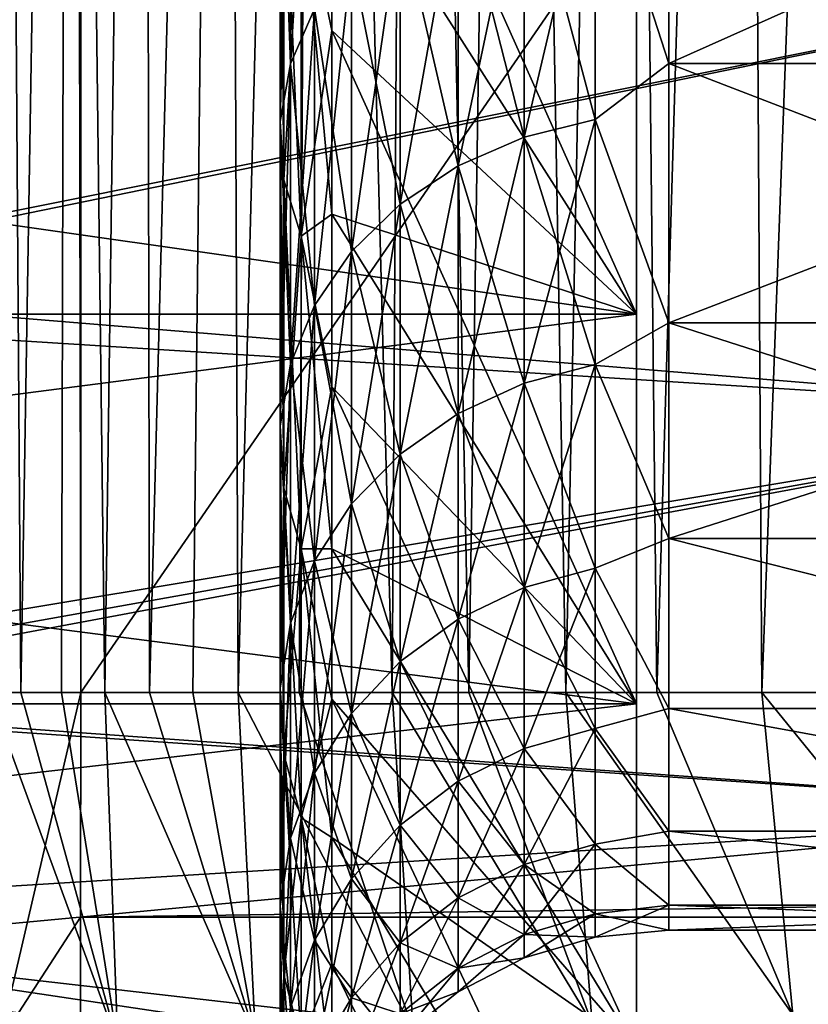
# Model space of a CAD drawing. Header units: metres. Extents: x -36 to 82, y -104 to 104.
# Tile 35 of 245: x -14.8 to -13.38, y -85.88 to -84.11. Entities that reach past the tile are written whole.
import ezdxf

# ---------------------------------------------------------------- set-up
doc = ezdxf.new("R2010")
doc.units = ezdxf.units.M
doc.layers.add('solid_FIT-SHOWER-153_SW0001', color=7, linetype='CONTINUOUS')

msp = doc.modelspace()

# ---------------------------------------------------------------- linework, layer by layer
at = {"layer": 'solid_FIT-SHOWER-153_SW0001'}
for points in [[(-14.866856, 0.000004, 16.892641), (-14.693891, -85.322571, 16.90811), (-14.693668, -42.661289, 16.90811)], [(-14.866856, 0.000004, 16.892641), (-14.840297, -85.322632, 16.897282), (-14.693891, -85.322571, 16.90811)], [(-14.693891, -85.322571, 16.90811), (14.69385, -85.322571, 16.90811), (14.69363, -42.661285, 16.90811)], [(-14.693668, -42.661289, 16.90811), (-14.693891, -85.322571, 16.90811), (14.69363, -42.661285, 16.90811)], [(-14.838505, -80.06501, -13.267046), (-14.801741, -85.322601, -13.019699), (-14.859119, -85.322571, -12.768809)], [(-14.838505, -80.06501, -13.267046), (-14.715072, -80.06501, -13.776044), (-14.801741, -85.322601, -13.019699)], [(-14.715072, -80.06501, -13.776044), (-14.728289, -85.322632, -13.316748), (-14.801741, -85.322601, -13.019699)], [(-14.715072, -80.06501, -13.776044), (-14.650842, -85.322647, -13.604436), (-14.728289, -85.322632, -13.316748)], [(-14.715072, -80.06501, -13.776044), (-14.580091, -80.06501, -14.256754), (-14.650842, -85.322647, -13.604436)], [(-14.580091, -80.06501, -14.256754), (-14.57002, -85.322655, -13.880504), (-14.650842, -85.322647, -13.604436)], [(-14.580091, -80.06501, -14.256754), (-14.433037, -80.06501, -14.709939), (-14.57002, -85.322655, -13.880504)], [(-14.433037, -80.06501, -14.709939), (-14.492005, -85.322662, -14.126589), (-14.57002, -85.322655, -13.880504)], [(-14.433037, -80.06501, -14.709939), (-14.410403, -85.322655, -14.365191), (-14.492005, -85.322662, -14.126589)], [(-14.433037, -80.06501, -14.709939), (-14.273381, -80.06501, -15.136359), (-14.410403, -85.322655, -14.365191)], [(-14.273381, -80.06501, -15.136359), (-14.301183, -85.322632, -14.658313), (-14.410403, -85.322655, -14.365191)], [(-14.273381, -80.06501, -15.136359), (-14.133816, -85.322586, -15.058307), (-14.301183, -85.322632, -14.658313)], [(-14.273381, -80.06501, -15.136359), (-14.100663, -80.06501, -15.53681), (-14.133816, -85.322586, -15.058307)], [(-14.100663, -80.06501, -15.53681), (-13.995459, -85.322571, -15.351662), (-14.133816, -85.322586, -15.058307)], [(-14.100663, -80.06501, -15.53681), (-13.914526, -80.06501, -15.912128), (-13.995459, -85.322571, -15.351662)], [(-13.914526, -80.06501, -15.912128), (-13.821235, -85.322571, -15.681595), (-13.995459, -85.322571, -15.351662)], [(-13.914526, -80.06501, -15.912128), (-13.714619, -80.06501, -16.263159), (-13.821235, -85.322571, -15.681595)], [(-13.714619, -80.06501, -16.263159), (-13.657469, -85.322586, -15.958105), (-13.821235, -85.322571, -15.681595)], [(-13.714619, -80.06501, -16.263159), (-13.500591, -80.06501, -16.590742), (-13.657469, -85.322586, -15.958105)], [(-13.500591, -80.06501, -16.590742), (-13.468612, -85.322601, -16.243174), (-13.657469, -85.322586, -15.958105)], [(-13.500591, -80.06501, -16.590742), (-13.272095, -80.06501, -16.895723), (-13.468612, -85.322601, -16.243174)], [(-13.272095, -80.06501, -16.895723), (-13.290283, -85.322617, -16.484198), (-13.468612, -85.322601, -16.243174)], [(-13.693747, -84.641953, 7.763443), (-14.242229, -83.783203, 7.2832), (-14.242229, -83.417061, 7.631796)], [(-13.693747, -83.867378, 8.502015), (-13.693747, -84.641953, 7.763443), (-14.242229, -83.417061, 7.631796)], [(-14.316468, -84.192116, 6.049147), (-14.27303, -84.093124, 5.971302), (-14.27303, -83.491135, 6.666036)], [(-14.316468, -83.582275, 6.752938), (-14.316468, -84.192116, 6.049147), (-14.27303, -83.491135, 6.666036)], [(-14.335262, -84.295776, 6.130669), (-14.316468, -84.192116, 6.049147), (-14.316468, -83.582275, 6.752938)], [(-14.335262, -83.677719, 6.843945), (-14.335262, -84.295776, 6.130669), (-14.316468, -83.582275, 6.752938)], [(-14.335262, -83.677719, -6.843945), (-14.316468, -83.582275, -6.752938), (-14.316468, -84.192116, -6.049147)], [(-14.316468, -84.192116, -6.049147), (-14.316468, -83.582275, -6.752938), (-14.27303, -84.093124, -5.971302)], [(-13.768488, -83.780937, -5.725791), (-13.636012, -83.650345, -5.868138), (-13.636012, -84.191093, -5.139025)], [(-13.768488, -83.780937, 5.725791), (-13.636012, -84.191093, 5.139025), (-13.636012, -83.650345, 5.868138)], [(-12.424686, -84.190956, 5.139235), (-12.424686, -83.6502, 5.868321), (-13.636012, -83.650345, 5.868138)], [(-13.636012, -84.191093, -5.139025), (-13.636012, -83.650345, -5.868138), (-12.424686, -83.650391, -5.868086)], [(-12.424686, -84.190956, 5.139235), (-13.636012, -83.650345, 5.868138), (-13.636012, -84.191093, 5.139025)], [(-13.636012, -84.191093, -5.139025), (-12.424686, -83.650391, -5.868086), (-12.424686, -84.191124, -5.138977)], [(-14.328734, -84.400368, 6.212915), (-14.335262, -84.295776, 6.130669), (-14.335262, -83.677719, 6.843945)], [(-14.328734, -83.774017, 6.93576), (-14.328734, -84.400368, 6.212915), (-14.335262, -83.677719, 6.843945)], [(-14.335262, -84.295776, -6.130669), (-14.335262, -83.677719, -6.843945), (-14.316468, -84.192116, -6.049147)], [(-14.328734, -83.774017, -6.93576), (-14.335262, -83.677719, -6.843945), (-14.335262, -84.295776, -6.130669)], [(-14.328734, -84.400368, -6.212915), (-14.328734, -83.774017, -6.93576), (-14.335262, -84.295776, -6.130669)], [(-14.297119, -84.502083, 6.292908), (-14.328734, -84.400368, 6.212915), (-14.328734, -83.774017, 6.93576)], [(-14.297119, -83.867668, 7.02506), (-14.297119, -84.502083, 6.292908), (-14.328734, -83.774017, 6.93576)], [(-14.297119, -83.867668, -7.02506), (-14.328734, -83.774017, -6.93576), (-14.328734, -84.400368, -6.212915)], [(-14.242229, -83.783203, 7.2832), (-14.242229, -84.131798, 6.917057), (-14.297119, -83.867668, 7.02506)], [(-14.242229, -84.131798, -6.917057), (-14.242229, -83.783203, -7.2832), (-14.297119, -83.867668, -7.02506)], [(-13.693747, -84.641953, 7.763443), (-14.242229, -84.131798, 6.917057), (-14.242229, -83.783203, 7.2832)], [(-13.693747, -84.641953, -7.763443), (-14.242229, -83.783203, -7.2832), (-14.242229, -84.131798, -6.917057)], [(-13.693747, -84.641953, -7.763443), (-13.693747, -83.867378, -8.502015), (-14.242229, -83.783203, -7.2832)], [(-13.896299, -84.323822, 5.028063), (-13.768488, -84.292236, 5.007767), (-13.768488, -83.780937, 5.725791)], [(-13.896299, -83.810448, 5.748997), (-13.896299, -84.323822, 5.028063), (-13.768488, -83.780937, 5.725791)], [(-13.896299, -83.810448, -5.748997), (-13.768488, -83.780937, -5.725791), (-13.768488, -84.292236, -5.007767)], [(-13.768488, -84.292236, -5.007767), (-13.768488, -83.780937, -5.725791), (-13.636012, -84.191093, -5.139025)], [(-13.768488, -83.780937, 5.725791), (-13.768488, -84.292236, 5.007767), (-13.636012, -84.191093, 5.139025)], [(-15.402873, -83.798477, -8.887197), (-15.451178, -84.5961, -8.167204), (-12.693747, -84.031097, -8.690868)], [(-14.014685, -84.375198, 5.061083), (-13.896299, -84.323822, 5.028063), (-13.896299, -83.810448, 5.748997)], [(-14.014685, -83.858452, 5.786751), (-14.014685, -84.375198, 5.061083), (-13.896299, -83.810448, 5.748997)], [(-14.014685, -83.858452, -5.786751), (-13.896299, -83.810448, -5.748997), (-13.896299, -84.323822, -5.028063)], [(-13.896299, -84.323822, -5.028063), (-13.896299, -83.810448, -5.748997), (-13.768488, -84.292236, -5.007767)], [(-14.119356, -84.444511, 5.105629), (-14.014685, -84.375198, 5.061083), (-14.014685, -83.858452, 5.786751)], [(-14.119356, -83.923218, 5.837685), (-14.119356, -84.444511, 5.105629), (-14.014685, -83.858452, 5.786751)], [(-14.119356, -83.923218, -5.837685), (-14.014685, -83.858452, -5.786751), (-14.014685, -84.375198, -5.061083)], [(-14.014685, -84.375198, -5.061083), (-14.014685, -83.858452, -5.786751), (-13.896299, -84.323822, -5.028063)], [(-19.116396, -83.867378, -8.502015), (-13.693747, -83.867378, -8.502015), (-13.693747, -84.641953, -7.763443)], [(-19.116396, -84.641953, -7.763443), (-19.116396, -83.867378, -8.502015), (-13.693747, -84.641953, -7.763443)], [(-19.116396, -84.641953, 7.763443), (-13.693747, -84.641953, 7.763443), (-13.693747, -83.867378, 8.502015)], [(-19.116396, -83.867378, 8.502015), (-19.116396, -84.641953, 7.763443), (-13.693747, -83.867378, 8.502015)], [(-14.297119, -84.502083, -6.292908), (-14.297119, -83.867668, -7.02506), (-14.328734, -84.400368, -6.212915)], [(-14.242229, -84.462006, 6.534251), (-14.297119, -84.502083, 6.292908), (-14.297119, -83.867668, 7.02506)], [(-14.242229, -84.131798, 6.917057), (-14.242229, -84.462006, 6.534251), (-14.297119, -83.867668, 7.02506)], [(-14.242229, -84.131798, -6.917057), (-14.297119, -83.867668, -7.02506), (-14.297119, -84.502083, -6.292908)], [(-12.693747, -84.03109, 8.690879), (-15.698893, -84.633888, 8.129569), (-15.698336, -83.887062, 8.8137)], [(-14.206524, -84.529259, 5.160089), (-14.119356, -84.444511, 5.105629), (-14.119356, -83.923218, 5.837685)], [(-14.206524, -84.002403, 5.899953), (-14.206524, -84.529259, 5.160089), (-14.119356, -83.923218, 5.837685)], [(-14.206524, -84.002403, -5.899953), (-14.119356, -83.923218, -5.837685), (-14.119356, -84.444511, -5.105629)], [(-14.119356, -84.444511, -5.105629), (-14.119356, -83.923218, -5.837685), (-14.014685, -84.375198, -5.061083)], [(-14.27303, -84.62635, 5.222491), (-14.206524, -84.529259, 5.160089), (-14.206524, -84.002403, 5.899953)], [(-14.27303, -84.093124, 5.971302), (-14.27303, -84.62635, 5.222491), (-14.206524, -84.002403, 5.899953)], [(-14.27303, -84.093124, -5.971302), (-14.206524, -84.002403, -5.899953), (-14.206524, -84.529259, -5.160089)], [(-14.206524, -84.529259, -5.160089), (-14.206524, -84.002403, -5.899953), (-14.119356, -84.444511, -5.105629)], [(-12.693747, -84.03109, 8.690879), (-12.693747, -84.822647, 7.936086), (-15.698893, -84.633888, 8.129569)], [(-15.451178, -84.5961, -8.167204), (-12.693747, -84.822662, -7.936072), (-12.693747, -84.031097, -8.690868)], [(-14.316468, -84.732292, 5.290574), (-14.27303, -84.62635, 5.222491), (-14.27303, -84.093124, 5.971302)], [(-14.316468, -84.192116, 6.049147), (-14.316468, -84.732292, 5.290574), (-14.27303, -84.093124, 5.971302)], [(-14.316468, -84.192116, -6.049147), (-14.27303, -84.093124, -5.971302), (-14.27303, -84.62635, -5.222491)], [(-14.27303, -84.62635, -5.222491), (-14.27303, -84.093124, -5.971302), (-14.206524, -84.529259, -5.160089)], [(-14.242229, -84.462006, -6.534251), (-14.242229, -84.131798, -6.917057), (-14.297119, -84.502083, -6.292908)], [(-13.693747, -85.34288, 6.954561), (-14.242229, -84.462006, 6.534251), (-14.242229, -84.131798, 6.917057)], [(-13.693747, -84.641953, 7.763443), (-13.693747, -85.34288, 6.954561), (-14.242229, -84.131798, 6.917057)], [(-13.693747, -84.641953, -7.763443), (-14.242229, -84.131798, -6.917057), (-14.242229, -84.462006, -6.534251)], [(-14.335262, -84.843239, 5.361873), (-14.316468, -84.732292, 5.290574), (-14.316468, -84.192116, 6.049147)], [(-14.335262, -84.295776, 6.130669), (-14.335262, -84.843239, 5.361873), (-14.316468, -84.192116, 6.049147)], [(-14.335262, -84.295776, -6.130669), (-14.316468, -84.192116, -6.049147), (-14.316468, -84.732292, -5.290574)], [(-14.316468, -84.732292, -5.290574), (-14.316468, -84.192116, -6.049147), (-14.27303, -84.62635, -5.222491)], [(-13.768488, -84.292236, -5.007767), (-13.636012, -84.191093, -5.139025), (-13.636012, -84.657768, -4.36042)], [(-13.768488, -84.292236, 5.007767), (-13.636012, -84.657768, 4.36042), (-13.636012, -84.191093, 5.139025)], [(-12.424686, -84.657654, 4.360647), (-12.424686, -84.190956, 5.139235), (-13.636012, -84.191093, 5.139025)], [(-13.636012, -84.657768, -4.36042), (-13.636012, -84.191093, -5.139025), (-12.424686, -84.191124, -5.138977)], [(-12.424686, -84.657654, 4.360647), (-13.636012, -84.191093, 5.139025), (-13.636012, -84.657768, 4.36042)], [(-13.636012, -84.657768, -4.36042), (-12.424686, -84.191124, -5.138977), (-12.424686, -84.657791, -4.360378)], [(-14.328734, -84.95517, 5.433805), (-14.335262, -84.843239, 5.361873), (-14.335262, -84.295776, 6.130669)], [(-14.328734, -84.400368, 6.212915), (-14.328734, -84.95517, 5.433805), (-14.335262, -84.295776, 6.130669)], [(-14.335262, -84.843239, -5.361873), (-14.335262, -84.295776, -6.130669), (-14.316468, -84.732292, -5.290574)], [(-14.328734, -84.400368, -6.212915), (-14.335262, -84.295776, -6.130669), (-14.335262, -84.843239, -5.361873)], [(-13.896299, -84.766342, 4.261595), (-13.768488, -84.732971, 4.244392), (-13.768488, -84.292236, 5.007767)], [(-13.896299, -84.323822, 5.028063), (-13.896299, -84.766342, 4.261595), (-13.768488, -84.292236, 5.007767)], [(-13.896299, -84.323822, -5.028063), (-13.768488, -84.292236, -5.007767), (-13.768488, -84.732971, -4.244392)], [(-13.768488, -84.732971, -4.244392), (-13.768488, -84.292236, -5.007767), (-13.636012, -84.657768, -4.36042)], [(-13.768488, -84.292236, 5.007767), (-13.768488, -84.732971, 4.244392), (-13.636012, -84.657768, 4.36042)], [(-14.014685, -84.820625, 4.289581), (-13.896299, -84.766342, 4.261595), (-13.896299, -84.323822, 5.028063)], [(-14.014685, -84.375198, 5.061083), (-14.014685, -84.820625, 4.289581), (-13.896299, -84.323822, 5.028063)], [(-14.014685, -84.375198, -5.061083), (-13.896299, -84.323822, -5.028063), (-13.896299, -84.766342, -4.261595)], [(-13.896299, -84.766342, -4.261595), (-13.896299, -84.323822, -5.028063), (-13.768488, -84.732971, -4.244392)], [(-14.119356, -84.89386, 4.327336), (-14.014685, -84.820625, 4.289581), (-14.014685, -84.375198, 5.061083)], [(-14.119356, -84.444511, 5.105629), (-14.119356, -84.89386, 4.327336), (-14.014685, -84.375198, 5.061083)], [(-14.119356, -84.444511, -5.105629), (-14.014685, -84.375198, -5.061083), (-14.014685, -84.820625, -4.289581)], [(-14.014685, -84.820625, -4.289581), (-14.014685, -84.375198, -5.061083), (-13.896299, -84.766342, -4.261595)], [(-14.328734, -84.95517, -5.433805), (-14.328734, -84.400368, -6.212915), (-14.335262, -84.843239, -5.361873)], [(-14.297119, -85.064026, 5.503767), (-14.328734, -84.95517, 5.433805), (-14.328734, -84.400368, 6.212915)], [(-14.297119, -84.502083, 6.292908), (-14.297119, -85.064026, 5.503767), (-14.328734, -84.400368, 6.212915)], [(-14.297119, -84.502083, -6.292908), (-14.328734, -84.400368, -6.212915), (-14.328734, -84.95517, -5.433805)], [(-14.206524, -84.983398, 4.373495), (-14.119356, -84.89386, 4.327336), (-14.119356, -84.444511, 5.105629)], [(-14.206524, -84.529259, 5.160089), (-14.206524, -84.983398, 4.373495), (-14.119356, -84.444511, 5.105629)], [(-14.206524, -84.529259, -5.160089), (-14.119356, -84.444511, -5.105629), (-14.119356, -84.89386, -4.327336)], [(-14.119356, -84.89386, -4.327336), (-14.119356, -84.444511, -5.105629), (-14.014685, -84.820625, -4.289581)], [(-14.242229, -84.462006, 6.534251), (-14.242229, -84.773041, 6.135703), (-14.297119, -84.502083, 6.292908)], [(-14.242229, -84.773041, -6.135703), (-14.242229, -84.462006, -6.534251), (-14.297119, -84.502083, -6.292908)], [(-13.693747, -85.34288, 6.954561), (-14.242229, -84.773041, 6.135703), (-14.242229, -84.462006, 6.534251)], [(-13.693747, -85.34288, -6.954561), (-14.242229, -84.462006, -6.534251), (-14.242229, -84.773041, -6.135703)], [(-13.693747, -85.34288, -6.954561), (-13.693747, -84.641953, -7.763443), (-14.242229, -84.462006, -6.534251)], [(-14.297119, -85.064026, -5.503767), (-14.297119, -84.502083, -6.292908), (-14.328734, -84.95517, -5.433805)], [(-14.242229, -85.06414, 5.722373), (-14.297119, -85.064026, 5.503767), (-14.297119, -84.502083, 6.292908)], [(-14.242229, -84.773041, 6.135703), (-14.242229, -85.06414, 5.722373), (-14.297119, -84.502083, 6.292908)], [(-14.242229, -84.773041, -6.135703), (-14.297119, -84.502083, -6.292908), (-14.297119, -85.064026, -5.503767)], [(-14.27303, -85.085983, 4.426384), (-14.206524, -84.983398, 4.373495), (-14.206524, -84.529259, 5.160089)], [(-14.27303, -84.62635, 5.222491), (-14.27303, -85.085983, 4.426384), (-14.206524, -84.529259, 5.160089)], [(-14.27303, -84.62635, -5.222491), (-14.206524, -84.529259, -5.160089), (-14.206524, -84.983398, -4.373495)], [(-14.206524, -84.983398, -4.373495), (-14.206524, -84.529259, -5.160089), (-14.119356, -84.89386, -4.327336)], [(-15.451178, -84.5961, -8.167204), (-15.497157, -85.323036, -7.375908), (-12.693747, -84.822662, -7.936072)], [(-19.116396, -84.641953, -7.763443), (-13.693747, -84.641953, -7.763443), (-13.693747, -85.34288, -6.954561)], [(-19.116396, -85.34288, -6.954561), (-19.116396, -84.641953, -7.763443), (-13.693747, -85.34288, -6.954561)], [(-19.116396, -85.34288, 6.954561), (-13.693747, -85.34288, 6.954561), (-13.693747, -84.641953, 7.763443)], [(-19.116396, -84.641953, 7.763443), (-19.116396, -85.34288, 6.954561), (-13.693747, -84.641953, 7.763443)], [(-12.693747, -84.822647, 7.936086), (-15.699595, -85.322777, 7.376223), (-15.698893, -84.633888, 8.129569)], [(-14.316468, -85.197914, 4.484088), (-14.27303, -85.085983, 4.426384), (-14.27303, -84.62635, 5.222491)], [(-14.316468, -84.732292, 5.290574), (-14.316468, -85.197914, 4.484088), (-14.27303, -84.62635, 5.222491)], [(-14.316468, -84.732292, -5.290574), (-14.27303, -84.62635, -5.222491), (-14.27303, -85.085983, -4.426384)], [(-14.27303, -85.085983, -4.426384), (-14.27303, -84.62635, -5.222491), (-14.206524, -84.983398, -4.373495)], [(-13.768488, -84.732971, -4.244392), (-13.636012, -84.657768, -4.36042), (-13.636012, -85.045883, -3.539822)], [(-13.768488, -84.732971, 4.244392), (-13.636012, -85.045883, 3.539822), (-13.636012, -84.657768, 4.36042)], [(-12.424686, -85.045784, 3.540061), (-12.424686, -84.657654, 4.360647), (-13.636012, -84.657768, 4.36042)], [(-13.636012, -85.045883, -3.539822), (-13.636012, -84.657768, -4.36042), (-12.424686, -84.657791, -4.360378)], [(-12.424686, -85.045784, 3.540061), (-13.636012, -84.657768, 4.36042), (-13.636012, -85.045883, 3.539822)], [(-13.636012, -85.045883, -3.539822), (-12.424686, -84.657791, -4.360378), (-12.424686, -85.045898, -3.539786)], [(-14.335262, -85.31514, 4.544518), (-14.316468, -85.197914, 4.484088), (-14.316468, -84.732292, 5.290574)], [(-14.335262, -84.843239, 5.361873), (-14.335262, -85.31514, 4.544518), (-14.316468, -84.732292, 5.290574)], [(-14.335262, -84.843239, -5.361873), (-14.316468, -84.732292, -5.290574), (-14.316468, -85.197914, -4.484088)], [(-14.316468, -85.197914, -4.484088), (-14.316468, -84.732292, -5.290574), (-14.27303, -85.085983, -4.426384)], [(-13.896299, -85.134003, 3.456532), (-13.768488, -85.099144, 3.442579), (-13.768488, -84.732971, 4.244392)], [(-13.896299, -84.766342, 4.261595), (-13.896299, -85.134003, 3.456532), (-13.768488, -84.732971, 4.244392)], [(-13.896299, -84.766342, -4.261595), (-13.768488, -84.732971, -4.244392), (-13.768488, -85.099144, -3.442579)], [(-13.768488, -85.099144, -3.442579), (-13.768488, -84.732971, -4.244392), (-13.636012, -85.045883, -3.539822)], [(-13.768488, -84.732971, 4.244392), (-13.768488, -85.099144, 3.442579), (-13.636012, -85.045883, 3.539822)], [(-14.014685, -85.190697, 3.479231), (-13.896299, -85.134003, 3.456532), (-13.896299, -84.766342, 4.261595)], [(-14.014685, -84.820625, 4.289581), (-14.014685, -85.190697, 3.479231), (-13.896299, -84.766342, 4.261595)], [(-14.014685, -84.820625, -4.289581), (-13.896299, -84.766342, -4.261595), (-13.896299, -85.134003, -3.456532)], [(-13.896299, -85.134003, -3.456532), (-13.896299, -84.766342, -4.261595), (-13.768488, -85.099144, -3.442579)], [(-14.242229, -85.06414, -5.722373), (-14.242229, -84.773041, -6.135703), (-14.297119, -85.064026, -5.503767)], [(-13.693747, -85.964211, 6.08204), (-14.242229, -85.06414, 5.722373), (-14.242229, -84.773041, 6.135703)], [(-13.693747, -85.34288, 6.954561), (-13.693747, -85.964211, 6.08204), (-14.242229, -84.773041, 6.135703)], [(-13.693747, -85.34288, -6.954561), (-14.242229, -84.773041, -6.135703), (-14.242229, -85.06414, -5.722373)], [(-12.693747, -84.822647, 7.936086), (-12.693747, -85.539261, 7.109248), (-15.699595, -85.322777, 7.376223)], [(-12.693747, -84.822662, -7.936072), (-15.497157, -85.323036, -7.375908), (-15.498736, -85.346832, -7.347347)], [(-12.693747, -85.539276, -7.10923), (-12.693747, -84.822662, -7.936072), (-15.498736, -85.346832, -7.347347)], [(-14.119356, -85.267197, 3.509855), (-14.014685, -85.190697, 3.479231), (-14.014685, -84.820625, 4.289581)], [(-14.119356, -84.89386, 4.327336), (-14.119356, -85.267197, 3.509855), (-14.014685, -84.820625, 4.289581)], [(-14.119356, -84.89386, -4.327336), (-14.014685, -84.820625, -4.289581), (-14.014685, -85.190697, -3.479231)], [(-14.014685, -85.190697, -3.479231), (-14.014685, -84.820625, -4.289581), (-13.896299, -85.134003, -3.456532)], [(-14.328734, -85.433395, 4.605486), (-14.335262, -85.31514, 4.544518), (-14.335262, -84.843239, 5.361873)], [(-14.328734, -84.95517, 5.433805), (-14.328734, -85.433395, 4.605486), (-14.335262, -84.843239, 5.361873)], [(-14.335262, -85.31514, -4.544518), (-14.335262, -84.843239, -5.361873), (-14.316468, -85.197914, -4.484088)], [(-14.328734, -84.95517, -5.433805), (-14.335262, -84.843239, -5.361873), (-14.335262, -85.31514, -4.544518)], [(-14.206524, -85.36071, 3.547293), (-14.119356, -85.267197, 3.509855), (-14.119356, -84.89386, 4.327336)], [(-14.206524, -84.983398, 4.373495), (-14.206524, -85.36071, 3.547293), (-14.119356, -84.89386, 4.327336)], [(-14.206524, -84.983398, -4.373495), (-14.119356, -84.89386, -4.327336), (-14.119356, -85.267197, -3.509855)], [(-14.119356, -85.267197, -3.509855), (-14.119356, -84.89386, -4.327336), (-14.014685, -85.190697, -3.479231)], [(-14.328734, -85.433395, -4.605486), (-14.328734, -84.95517, -5.433805), (-14.335262, -85.31514, -4.544518)], [(-14.297119, -85.548416, 4.664783), (-14.328734, -85.433395, 4.605486), (-14.328734, -84.95517, 5.433805)], [(-14.297119, -85.064026, 5.503767), (-14.297119, -85.548416, 4.664783), (-14.328734, -84.95517, 5.433805)], [(-14.297119, -85.064026, -5.503767), (-14.328734, -84.95517, -5.433805), (-14.328734, -85.433395, -4.605486)], [(-14.27303, -85.467865, 3.590191), (-14.206524, -85.36071, 3.547293), (-14.206524, -84.983398, 4.373495)], [(-14.27303, -85.085983, 4.426384), (-14.27303, -85.467865, 3.590191), (-14.206524, -84.983398, 4.373495)], [(-14.27303, -85.085983, -4.426384), (-14.206524, -84.983398, -4.373495), (-14.206524, -85.36071, -3.547293)], [(-14.206524, -85.36071, -3.547293), (-14.206524, -84.983398, -4.373495), (-14.119356, -85.267197, -3.509855)], [(-13.768488, -85.099144, -3.442579), (-13.636012, -85.045883, -3.539822), (-13.636012, -85.3517, -2.685133)], [(-13.768488, -85.099144, 3.442579), (-13.636012, -85.3517, 2.685133), (-13.636012, -85.045883, 3.539822)], [(-12.424686, -85.351616, 2.685406), (-12.424686, -85.045784, 3.540061), (-13.636012, -85.045883, 3.539822)], [(-13.636012, -85.045883, -3.539822), (-12.424686, -85.045898, -3.539786), (-12.424686, -85.351707, -2.685106)], [(-13.636012, -85.3517, -2.685133), (-13.636012, -85.045883, -3.539822), (-12.424686, -85.351707, -2.685106)], [(-12.424686, -85.351616, 2.685406), (-13.636012, -85.045883, 3.539822), (-13.636012, -85.3517, 2.685133)], [(-14.297119, -85.548416, -4.664783), (-14.297119, -85.064026, -5.503767), (-14.328734, -85.433395, -4.605486)], [(-14.242229, -85.583786, 4.855386), (-14.297119, -85.548416, 4.664783), (-14.297119, -85.064026, 5.503767)], [(-14.242229, -85.334602, 5.295258), (-14.242229, -85.583786, 4.855386), (-14.297119, -85.064026, 5.503767)], [(-14.242229, -85.06414, 5.722373), (-14.242229, -85.334602, 5.295258), (-14.297119, -85.064026, 5.503767)], [(-14.242229, -85.334602, -5.295258), (-14.297119, -85.064026, -5.503767), (-14.297119, -85.548416, -4.664783)], [(-14.242229, -85.334602, -5.295258), (-14.242229, -85.06414, -5.722373), (-14.297119, -85.064026, -5.503767)], [(-13.693747, -85.964211, 6.08204), (-14.242229, -85.334602, 5.295258), (-14.242229, -85.06414, 5.722373)], [(-13.693747, -85.964211, -6.08204), (-14.242229, -85.06414, -5.722373), (-14.242229, -85.334602, -5.295258)], [(-13.693747, -85.964211, -6.08204), (-13.693747, -85.34288, -6.954561), (-14.242229, -85.06414, -5.722373)], [(-14.316468, -85.58477, 3.636994), (-14.27303, -85.467865, 3.590191), (-14.27303, -85.085983, 4.426384)], [(-14.316468, -85.197914, 4.484088), (-14.316468, -85.58477, 3.636994), (-14.27303, -85.085983, 4.426384)], [(-14.316468, -85.197914, -4.484088), (-14.27303, -85.085983, -4.426384), (-14.27303, -85.467865, -3.590191)], [(-14.27303, -85.467865, -3.590191), (-14.27303, -85.085983, -4.426384), (-14.206524, -85.36071, -3.547293)], [(-13.896299, -85.42347, 2.620167), (-13.768488, -85.387451, 2.60959), (-13.768488, -85.099144, 3.442579)], [(-13.896299, -85.134003, 3.456532), (-13.896299, -85.42347, 2.620167), (-13.768488, -85.099144, 3.442579)], [(-13.896299, -85.134003, -3.456532), (-13.768488, -85.099144, -3.442579), (-13.768488, -85.387451, -2.60959)], [(-13.768488, -85.387451, -2.60959), (-13.768488, -85.099144, -3.442579), (-13.636012, -85.3517, -2.685133)], [(-13.768488, -85.099144, 3.442579), (-13.768488, -85.387451, 2.60959), (-13.636012, -85.3517, 2.685133)], [(-14.014685, -85.482071, 2.637374), (-13.896299, -85.42347, 2.620167), (-13.896299, -85.134003, 3.456532)], [(-14.014685, -85.190697, 3.479231), (-14.014685, -85.482071, 2.637374), (-13.896299, -85.134003, 3.456532)], [(-14.014685, -85.190697, -3.479231), (-13.896299, -85.134003, -3.456532), (-13.896299, -85.42347, -2.620167)], [(-13.896299, -85.42347, -2.620167), (-13.896299, -85.134003, -3.456532), (-13.768488, -85.387451, -2.60959)], [(-14.119356, -85.561127, 2.660587), (-14.014685, -85.482071, 2.637374), (-14.014685, -85.190697, 3.479231)], [(-14.119356, -85.267197, 3.509855), (-14.119356, -85.561127, 2.660587), (-14.014685, -85.190697, 3.479231)], [(-14.119356, -85.267197, -3.509855), (-14.014685, -85.190697, -3.479231), (-14.014685, -85.482071, -2.637374)], [(-14.014685, -85.482071, -2.637374), (-14.014685, -85.190697, -3.479231), (-13.896299, -85.42347, -2.620167)], [(-14.335262, -85.707207, 3.686009), (-14.316468, -85.58477, 3.636994), (-14.316468, -85.197914, 4.484088)], [(-14.335262, -85.31514, 4.544518), (-14.335262, -85.707207, 3.686009), (-14.316468, -85.197914, 4.484088)], [(-14.335262, -85.31514, -4.544518), (-14.316468, -85.197914, -4.484088), (-14.316468, -85.58477, -3.636994)], [(-14.316468, -85.58477, -3.636994), (-14.316468, -85.197914, -4.484088), (-14.27303, -85.467865, -3.590191)], [(-14.206524, -85.657776, 2.688967), (-14.119356, -85.561127, 2.660587), (-14.119356, -85.267197, 3.509855)], [(-14.206524, -85.36071, 3.547293), (-14.206524, -85.657776, 2.688967), (-14.119356, -85.267197, 3.509855)], [(-14.206524, -85.36071, -3.547293), (-14.119356, -85.267197, -3.509855), (-14.119356, -85.561127, -2.660587)], [(-14.119356, -85.561127, -2.660587), (-14.119356, -85.267197, -3.509855), (-14.014685, -85.482071, -2.637374)], [(-14.328734, -85.830727, 3.735459), (-14.335262, -85.707207, 3.686009), (-14.335262, -85.31514, 4.544518)], [(-14.328734, -85.433395, 4.605486), (-14.328734, -85.830727, 3.735459), (-14.335262, -85.31514, 4.544518)], [(-14.335262, -85.707207, -3.686009), (-14.335262, -85.31514, -4.544518), (-14.316468, -85.58477, -3.636994)], [(-14.328734, -85.433395, -4.605486), (-14.335262, -85.31514, -4.544518), (-14.335262, -85.707207, -3.686009)], [(-12.693747, -85.539261, 7.109248), (-15.699841, -85.725471, 6.865906), (-15.699595, -85.322777, 7.376223)], [(-14.627079, -85.954422, -13.635761), (-14.841363, -85.963799, -12.795661), (-14.859119, -85.322571, -12.768809)], [(-14.801741, -85.322601, -13.019699), (-14.627079, -85.954422, -13.635761), (-14.859119, -85.322571, -12.768809)], [(-14.840605, -85.951752, 16.897514), (-14.694359, -85.726753, 16.90811), (-14.693891, -85.322571, 16.90811)], [(-14.840297, -85.322632, 16.897282), (-14.840605, -85.951752, 16.897514), (-14.693891, -85.322571, 16.90811)], [(-14.801741, -85.322601, -13.019699), (-14.728289, -85.322632, -13.316748), (-14.627079, -85.954422, -13.635761)], [(-14.728289, -85.322632, -13.316748), (-14.650842, -85.322647, -13.604436), (-14.627079, -85.954422, -13.635761)], [(-14.694359, -85.726753, 16.90811), (14.694315, -85.727478, 16.90811), (14.69385, -85.322571, 16.90811)], [(-14.693891, -85.322571, 16.90811), (-14.694359, -85.726753, 16.90811), (14.69385, -85.322571, 16.90811)], [(-14.37923, -85.943695, -14.400809), (-14.627079, -85.954422, -13.635761), (-14.650842, -85.322647, -13.604436)], [(-14.57002, -85.322655, -13.880504), (-14.37923, -85.943695, -14.400809), (-14.650842, -85.322647, -13.604436)], [(-14.57002, -85.322655, -13.880504), (-14.492005, -85.322662, -14.126589), (-14.37923, -85.943695, -14.400809)], [(-14.492005, -85.322662, -14.126589), (-14.410403, -85.322655, -14.365191), (-14.37923, -85.943695, -14.400809)], [(-14.301183, -85.322632, -14.658313), (-14.095526, -85.931526, -15.093956), (-14.410403, -85.322655, -14.365191)], [(-14.095526, -85.931526, -15.093956), (-14.37923, -85.943695, -14.400809), (-14.410403, -85.322655, -14.365191)], [(-14.301183, -85.322632, -14.658313), (-14.133816, -85.322586, -15.058307), (-14.095526, -85.931526, -15.093956)], [(-13.995459, -85.322571, -15.351662), (-13.77399, -85.917877, -15.718409), (-14.133816, -85.322586, -15.058307)], [(-13.77399, -85.917877, -15.718409), (-14.095526, -85.931526, -15.093956), (-14.133816, -85.322586, -15.058307)], [(-13.995459, -85.322571, -15.351662), (-13.821235, -85.322571, -15.681595), (-13.77399, -85.917877, -15.718409)], [(-13.412918, -85.902679, -16.277414), (-13.77399, -85.917877, -15.718409), (-13.821235, -85.322571, -15.681595)], [(-13.657469, -85.322586, -15.958105), (-13.412918, -85.902679, -16.277414), (-13.821235, -85.322571, -15.681595)], [(-13.657469, -85.322586, -15.958105), (-13.468612, -85.322601, -16.243174), (-13.412918, -85.902679, -16.277414)], [(-13.010928, -85.885811, -16.774338), (-13.412918, -85.902679, -16.277414), (-13.468612, -85.322601, -16.243174)], [(-13.290283, -85.322617, -16.484198), (-13.010928, -85.885811, -16.774338), (-13.468612, -85.322601, -16.243174)], [(-19.116396, -85.34288, -6.954561), (-13.693747, -85.34288, -6.954561), (-13.693747, -85.964211, -6.08204)], [(-19.116396, -85.964211, -6.08204), (-19.116396, -85.34288, -6.954561), (-13.693747, -85.964211, -6.08204)], [(-19.116396, -85.964211, 6.08204), (-13.693747, -85.964211, 6.08204), (-13.693747, -85.34288, 6.954561)], [(-19.116396, -85.34288, 6.954561), (-19.116396, -85.964211, 6.08204), (-13.693747, -85.34288, 6.954561)], [(-12.693747, -85.539276, -7.10923), (-15.498736, -85.346832, -7.347347), (-15.528039, -85.804977, -6.75777)], [(-14.242229, -85.583786, -4.855386), (-14.242229, -85.334602, -5.295258), (-14.297119, -85.548416, -4.664783)], [(-13.693747, -86.499451, 5.154951), (-14.242229, -85.583786, 4.855386), (-14.242229, -85.334602, 5.295258)], [(-13.693747, -85.964211, 6.08204), (-13.693747, -86.499451, 5.154951), (-14.242229, -85.334602, 5.295258)], [(-13.693747, -85.964211, -6.08204), (-14.242229, -85.334602, -5.295258), (-14.242229, -85.583786, -4.855386)], [(-14.27303, -85.768524, 2.721485), (-14.206524, -85.657776, 2.688967), (-14.206524, -85.36071, 3.547293)], [(-14.27303, -85.467865, 3.590191), (-14.27303, -85.768524, 2.721485), (-14.206524, -85.36071, 3.547293)], [(-14.27303, -85.467865, -3.590191), (-14.206524, -85.36071, -3.547293), (-14.206524, -85.657776, -2.688967)], [(-14.206524, -85.657776, -2.688967), (-14.206524, -85.36071, -3.547293), (-14.119356, -85.561127, -2.660587)], [(-13.768488, -85.387451, -2.60959), (-13.636012, -85.3517, -2.685133), (-13.636012, -85.572266, -1.804585)], [(-13.768488, -85.387451, 2.60959), (-13.636012, -85.572266, 1.804585), (-13.636012, -85.3517, 2.685133)], [(-12.424686, -85.572197, 1.804914), (-12.424686, -85.351616, 2.685406), (-13.636012, -85.3517, 2.685133)], [(-13.636012, -85.3517, -2.685133), (-12.424686, -85.351707, -2.685106), (-12.424686, -85.572266, -1.804567)], [(-13.636012, -85.572266, -1.804585), (-13.636012, -85.3517, -2.685133), (-12.424686, -85.572266, -1.804567)], [(-12.424686, -85.572197, 1.804914), (-13.636012, -85.3517, 2.685133), (-13.636012, -85.572266, 1.804585)], [(-13.896299, -85.632126, 1.760073), (-13.768488, -85.595261, 1.752968), (-13.768488, -85.387451, 2.60959)], [(-13.896299, -85.42347, 2.620167), (-13.896299, -85.632126, 1.760073), (-13.768488, -85.387451, 2.60959)], [(-13.896299, -85.42347, -2.620167), (-13.768488, -85.387451, -2.60959), (-13.768488, -85.595261, -1.752968)], [(-13.768488, -85.595261, -1.752968), (-13.768488, -85.387451, -2.60959), (-13.636012, -85.572266, -1.804585)], [(-13.768488, -85.387451, 2.60959), (-13.768488, -85.595261, 1.752968), (-13.636012, -85.572266, 1.804585)], [(-14.328734, -85.830727, -3.735459), (-14.328734, -85.433395, -4.605486), (-14.335262, -85.707207, -3.686009)], [(-14.297119, -85.950859, 3.783554), (-14.328734, -85.830727, 3.735459), (-14.328734, -85.433395, 4.605486)], [(-14.297119, -85.548416, 4.664783), (-14.297119, -85.950859, 3.783554), (-14.328734, -85.433395, 4.605486)], [(-14.297119, -85.548416, -4.664783), (-14.328734, -85.433395, -4.605486), (-14.328734, -85.830727, -3.735459)], [(-14.014685, -85.692093, 1.771631), (-13.896299, -85.632126, 1.760073), (-13.896299, -85.42347, 2.620167)], [(-14.014685, -85.482071, 2.637374), (-14.014685, -85.692093, 1.771631), (-13.896299, -85.42347, 2.620167)], [(-14.014685, -85.482071, -2.637374), (-13.896299, -85.42347, -2.620167), (-13.896299, -85.632126, -1.760073)], [(-13.896299, -85.632126, -1.760073), (-13.896299, -85.42347, -2.620167), (-13.768488, -85.595261, -1.752968)], [(-14.316468, -85.889351, 2.756963), (-14.27303, -85.768524, 2.721485), (-14.27303, -85.467865, 3.590191)], [(-14.316468, -85.58477, 3.636994), (-14.316468, -85.889351, 2.756963), (-14.27303, -85.467865, 3.590191)], [(-14.316468, -85.58477, -3.636994), (-14.27303, -85.467865, -3.590191), (-14.27303, -85.768524, -2.721485)], [(-14.27303, -85.768524, -2.721485), (-14.27303, -85.467865, -3.590191), (-14.206524, -85.657776, -2.688967)], [(-14.119356, -85.773003, 1.787225), (-14.014685, -85.692093, 1.771631), (-14.014685, -85.482071, 2.637374)], [(-14.119356, -85.561127, 2.660587), (-14.119356, -85.773003, 1.787225), (-14.014685, -85.482071, 2.637374)], [(-14.119356, -85.561127, -2.660587), (-14.014685, -85.482071, -2.637374), (-14.014685, -85.692093, -1.771631)], [(-14.014685, -85.692093, -1.771631), (-14.014685, -85.482071, -2.637374), (-13.896299, -85.632126, -1.760073)], [(-12.693747, -85.539261, 7.109248), (-12.693747, -86.174553, 6.217091), (-15.699841, -85.725471, 6.865906)], [(-12.693747, -86.174568, -6.217069), (-12.693747, -85.539276, -7.10923), (-15.528039, -85.804977, -6.75777)], [(-14.297119, -85.950859, -3.783554), (-14.297119, -85.548416, -4.664783), (-14.328734, -85.830727, -3.735459)], [(-14.242229, -86.015961, 3.941639), (-14.297119, -85.950859, 3.783554), (-14.297119, -85.548416, 4.664783)], [(-14.242229, -85.811089, 4.403818), (-14.242229, -86.015961, 3.941639), (-14.297119, -85.548416, 4.664783)], [(-14.242229, -85.583786, 4.855386), (-14.242229, -85.811089, 4.403818), (-14.297119, -85.548416, 4.664783)], [(-14.242229, -85.811089, -4.403818), (-14.297119, -85.548416, -4.664783), (-14.297119, -85.950859, -3.783554)], [(-14.242229, -85.811089, -4.403818), (-14.242229, -85.583786, -4.855386), (-14.297119, -85.548416, -4.664783)], [(-14.206524, -85.871918, 1.806289), (-14.119356, -85.773003, 1.787225), (-14.119356, -85.561127, 2.660587)], [(-14.206524, -85.657776, 2.688967), (-14.206524, -85.871918, 1.806289), (-14.119356, -85.561127, 2.660587)], [(-14.206524, -85.657776, -2.688967), (-14.119356, -85.561127, -2.660587), (-14.119356, -85.773003, -1.787225)], [(-14.119356, -85.773003, -1.787225), (-14.119356, -85.561127, -2.660587), (-14.014685, -85.692093, -1.771631)], [(-13.768488, -85.595261, -1.752968), (-13.636012, -85.572266, -1.804585), (-13.636012, -85.70546, -0.906659)], [(-13.768488, -85.595261, 1.752968), (-13.636012, -85.70546, 0.906659), (-13.636012, -85.572266, 1.804585)], [(-12.424686, -85.705429, 0.906927), (-12.424686, -85.572197, 1.804914), (-13.636012, -85.572266, 1.804585)], [(-13.636012, -85.572266, -1.804585), (-12.424686, -85.572266, -1.804567), (-12.424686, -85.70546, -0.906649)], [(-13.636012, -85.70546, -0.906659), (-13.636012, -85.572266, -1.804585), (-12.424686, -85.70546, -0.906649)], [(-12.424686, -85.705429, 0.906927), (-13.636012, -85.572266, 1.804585), (-13.636012, -85.70546, 0.906659)], [(-14.335262, -86.015892, 2.794118), (-14.316468, -85.889351, 2.756963), (-14.316468, -85.58477, 3.636994)], [(-14.335262, -85.707207, 3.686009), (-14.335262, -86.015892, 2.794118), (-14.316468, -85.58477, 3.636994)], [(-14.335262, -85.707207, -3.686009), (-14.316468, -85.58477, -3.636994), (-14.316468, -85.889351, -2.756963)], [(-14.316468, -85.889351, -2.756963), (-14.316468, -85.58477, -3.636994), (-14.27303, -85.768524, -2.721485)], [(-13.693747, -86.499451, 5.154951), (-14.242229, -85.811089, 4.403818), (-14.242229, -85.583786, 4.855386)], [(-13.693747, -86.499451, -5.154951), (-14.242229, -85.583786, -4.855386), (-14.242229, -85.811089, -4.403818)], [(-13.693747, -86.499451, -5.154951), (-13.693747, -85.964211, -6.08204), (-14.242229, -85.583786, -4.855386)], [(-13.896299, -85.75808, 0.884039), (-13.768488, -85.720711, 0.880471), (-13.768488, -85.595261, 1.752968)], [(-13.896299, -85.632126, 1.760073), (-13.896299, -85.75808, 0.884039), (-13.768488, -85.595261, 1.752968)], [(-13.896299, -85.632126, -1.760073), (-13.768488, -85.595261, -1.752968), (-13.768488, -85.720711, -0.880471)], [(-13.768488, -85.720711, -0.880471), (-13.768488, -85.595261, -1.752968), (-13.636012, -85.70546, -0.906659)], [(-13.768488, -85.595261, 1.752968), (-13.768488, -85.720711, 0.880471), (-13.636012, -85.70546, 0.906659)], [(-14.014685, -85.818878, 0.889845), (-13.896299, -85.75808, 0.884039), (-13.896299, -85.632126, 1.760073)], [(-14.014685, -85.692093, 1.771631), (-14.014685, -85.818878, 0.889845), (-13.896299, -85.632126, 1.760073)], [(-14.014685, -85.692093, -1.771631), (-13.896299, -85.632126, -1.760073), (-13.896299, -85.75808, -0.884039)], [(-13.896299, -85.75808, -0.884039), (-13.896299, -85.632126, -1.760073), (-13.768488, -85.720711, -0.880471)], [(-14.27303, -85.985252, 1.828132), (-14.206524, -85.871918, 1.806289), (-14.206524, -85.657776, 2.688967)], [(-14.27303, -85.768524, 2.721485), (-14.27303, -85.985252, 1.828132), (-14.206524, -85.657776, 2.688967)], [(-14.27303, -85.768524, -2.721485), (-14.206524, -85.657776, -2.688967), (-14.206524, -85.871918, -1.806289)], [(-14.206524, -85.871918, -1.806289), (-14.206524, -85.657776, -2.688967), (-14.119356, -85.773003, -1.787225)], [(-14.119356, -85.900902, 0.897677), (-14.014685, -85.818878, 0.889845), (-14.014685, -85.692093, 1.771631)], [(-14.119356, -85.773003, 1.787225), (-14.119356, -85.900902, 0.897677), (-14.014685, -85.692093, 1.771631)], [(-14.119356, -85.773003, -1.787225), (-14.014685, -85.692093, -1.771631), (-14.014685, -85.818878, -0.889845)], [(-14.014685, -85.818878, -0.889845), (-14.014685, -85.692093, -1.771631), (-13.896299, -85.75808, -0.884039)], [(-13.768488, -85.720711, -0.880471), (-13.636012, -85.70546, -0.906659), (-13.636012, -85.75)], [(-13.768488, -85.76265), (-13.636012, -85.75), (-13.636012, -85.70546, 0.906659)], [(-13.768488, -85.720711, 0.880471), (-13.768488, -85.76265), (-13.636012, -85.70546, 0.906659)], [(-12.424686, -85.705429, 0.906927), (-13.636012, -85.75), (-12.424686, -85.75)], [(-12.424686, -85.705429, 0.906927), (-13.636012, -85.70546, 0.906659), (-13.636012, -85.75)], [(-13.636012, -85.70546, -0.906659), (-12.424686, -85.70546, -0.906649), (-12.424686, -85.75)], [(-13.636012, -85.75), (-13.636012, -85.70546, -0.906659), (-12.424686, -85.75)], [(-14.328734, -86.143555, 2.831603), (-14.335262, -86.015892, 2.794118), (-14.335262, -85.707207, 3.686009)], [(-14.328734, -85.830727, 3.735459), (-14.328734, -86.143555, 2.831603), (-14.335262, -85.707207, 3.686009)], [(-14.335262, -86.015892, -2.794118), (-14.335262, -85.707207, -3.686009), (-14.316468, -85.889351, -2.756963)], [(-14.328734, -85.830727, -3.735459), (-14.335262, -85.707207, -3.686009), (-14.335262, -86.015892, -2.794118)], [(-13.896299, -85.800194), (-13.768488, -85.76265), (-13.768488, -85.720711, 0.880471)], [(-13.896299, -85.75808, -0.884039), (-13.768488, -85.720711, -0.880471), (-13.768488, -85.76265)], [(-13.896299, -85.75808, 0.884039), (-13.896299, -85.800194), (-13.768488, -85.720711, 0.880471)], [(-13.768488, -85.720711, -0.880471), (-13.636012, -85.75), (-13.768488, -85.76265)], [(-12.693747, -86.174553, 6.217091), (-15.699694, -86.004219, 6.474555), (-15.699841, -85.725471, 6.865906)], [(-14.840605, -85.951752, 16.897514), (-14.693937, -86.147423, 16.90811), (-14.694359, -85.726753, 16.90811)], [(-14.694359, -85.726753, 16.90811), (-14.693937, -86.147423, 16.90811), (14.694315, -85.727478, 16.90811)], [(-14.693937, -86.147423, 16.90811), (14.693911, -86.147186, 16.90811), (14.694315, -85.727478, 16.90811)], [(-14.014685, -85.861267), (-13.896299, -85.800194), (-13.896299, -85.75808, 0.884039)], [(-14.014685, -85.818878, -0.889845), (-13.896299, -85.75808, -0.884039), (-13.896299, -85.800194)], [(-14.014685, -85.818878, 0.889845), (-14.014685, -85.861267), (-13.896299, -85.75808, 0.884039)], [(-13.896299, -85.75808, -0.884039), (-13.768488, -85.76265), (-13.896299, -85.800194)], [(-14.316468, -86.108902, 1.851965), (-14.27303, -85.985252, 1.828132), (-14.27303, -85.768524, 2.721485)], [(-14.316468, -85.889351, 2.756963), (-14.316468, -86.108902, 1.851965), (-14.27303, -85.768524, 2.721485)], [(-14.316468, -85.889351, -2.756963), (-14.27303, -85.768524, -2.721485), (-14.27303, -85.985252, -1.828132)], [(-14.27303, -85.985252, -1.828132), (-14.27303, -85.768524, -2.721485), (-14.206524, -85.871918, -1.806289)], [(-14.206524, -86.001175, 0.907252), (-14.119356, -85.900902, 0.897677), (-14.119356, -85.773003, 1.787225)], [(-14.206524, -85.871918, 1.806289), (-14.206524, -86.001175, 0.907252), (-14.119356, -85.773003, 1.787225)], [(-14.206524, -85.871918, -1.806289), (-14.119356, -85.773003, -1.787225), (-14.119356, -85.900902, -0.897677)], [(-14.119356, -85.900902, -0.897677), (-14.119356, -85.773003, -1.787225), (-14.014685, -85.818878, -0.889845)], [(-12.693747, -86.174568, -6.217069), (-15.528039, -85.804977, -6.75777), (-15.557752, -86.289536, -6.034486)], [(-14.242229, -86.015961, -3.941639), (-14.242229, -85.811089, -4.403818), (-14.297119, -85.950859, -3.783554)], [(-13.693747, -86.943962, 4.18164), (-14.242229, -86.015961, 3.941639), (-14.242229, -85.811089, 4.403818)], [(-13.693747, -86.499451, 5.154951), (-13.693747, -86.943962, 4.18164), (-14.242229, -85.811089, 4.403818)], [(-13.693747, -86.499451, -5.154951), (-14.242229, -85.811089, -4.403818), (-14.242229, -86.015961, -3.941639)], [(-14.014685, -85.818878, -0.889845), (-13.896299, -85.800194), (-14.014685, -85.861267)], [(-14.119356, -85.943665), (-14.014685, -85.861267), (-14.014685, -85.818878, 0.889845)], [(-14.119356, -85.900902, -0.897677), (-14.014685, -85.818878, -0.889845), (-14.014685, -85.861267)], [(-14.119356, -85.900902, 0.897677), (-14.119356, -85.943665), (-14.014685, -85.818878, 0.889845)], [(-14.328734, -86.143555, -2.831603), (-14.328734, -85.830727, -3.735459), (-14.335262, -86.015892, -2.794118)], [(-14.297119, -86.267715, 2.86806), (-14.328734, -86.143555, 2.831603), (-14.328734, -85.830727, 3.735459)], [(-14.297119, -85.950859, 3.783554), (-14.297119, -86.267715, 2.86806), (-14.328734, -85.830727, 3.735459)], [(-14.297119, -85.950859, -3.783554), (-14.328734, -85.830727, -3.735459), (-14.328734, -86.143555, -2.831603)], [(-14.119356, -85.900902, -0.897677), (-14.014685, -85.861267), (-14.119356, -85.943665)], [(-14.27303, -86.116074, 0.918224), (-14.206524, -86.001175, 0.907252), (-14.206524, -85.871918, 1.806289)], [(-14.27303, -85.985252, 1.828132), (-14.27303, -86.116074, 0.918224), (-14.206524, -85.871918, 1.806289)], [(-14.27303, -85.985252, -1.828132), (-14.206524, -85.871918, -1.806289), (-14.206524, -86.001175, -0.907252)], [(-14.206524, -86.001175, -0.907252), (-14.206524, -85.871918, -1.806289), (-14.119356, -85.900902, -0.897677)]]:
    msp.add_3dface(points, dxfattribs=at)

doc.saveas('drawing.dxf')
